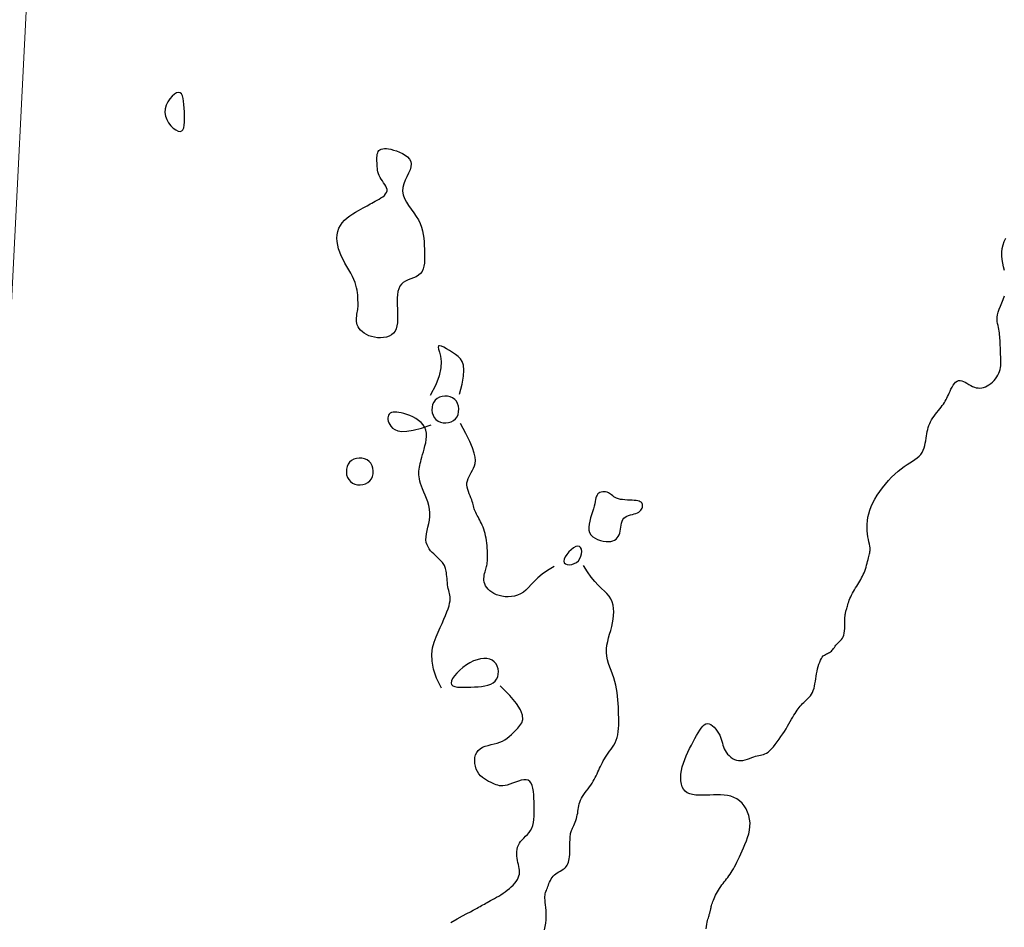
# Model space of a CAD drawing. Header units: millimetres. Extents: x 32690613 to 32693367, y 5343692 to 5344708.
# Tile 233 of 256: x 32692669 to 32692703, y 5343888 to 5343919. Entities that reach past the tile are written whole.
import ezdxf

# ---------------------------------------------------------------- set-up
doc = ezdxf.new("R2010")
doc.units = ezdxf.units.MM
doc.header["$LTSCALE"] = 20
doc.layers.get('0').update_dxf_attribs({"lineweight": 18})
doc.layers.get('Defpoints').update_dxf_attribs({"color": 11, "lineweight": 18})
doc.layers.add('02-DGM_HL_493.00', color=102, linetype='Continuous')

# ---------------------------------------------------------------- blocks, each defined once
blk = doc.blocks.new('A$C78070446')
blk.add_line((4469989.147, 5343046.051), (4469922.857, 5342307.181))

msp = doc.modelspace()

# ---------------------------------------------------------------- linework, layer by layer
at = {"layer": '02-DGM_HL_493.00', "elevation": 493, "flags": 128}
for points in [[(32692674.561, 5343915.62), (32692674.556, 5343915.744), (32692674.549, 5343915.865), (32692674.538, 5343915.977), (32692674.522, 5343916.077), (32692674.499, 5343916.162), (32692674.467, 5343916.226), (32692674.424, 5343916.267), (32692674.368, 5343916.28), (32692674.299, 5343916.262), (32692674.222, 5343916.217), (32692674.142, 5343916.148), (32692674.064, 5343916.059), (32692673.995, 5343915.956), (32692673.94, 5343915.841), (32692673.904, 5343915.719), (32692673.895, 5343915.594), (32692673.914, 5343915.47), (32692673.959, 5343915.352), (32692674.023, 5343915.241), (32692674.1, 5343915.143), (32692674.184, 5343915.061), (32692674.27, 5343914.999), (32692674.35, 5343914.96), (32692674.42, 5343914.947), (32692674.475, 5343914.965), (32692674.514, 5343915.008), (32692674.541, 5343915.075), (32692674.558, 5343915.161), (32692674.566, 5343915.263), (32692674.568, 5343915.375), (32692674.565, 5343915.496)], [(32692681.237, 5343913.379), (32692681.207, 5343913.44), (32692681.184, 5343913.502), (32692681.166, 5343913.564), (32692681.154, 5343913.626), (32692681.146, 5343913.688), (32692681.14, 5343913.751), (32692681.136, 5343913.813), (32692681.134, 5343913.875), (32692681.132, 5343913.938), (32692681.13, 5343913.999), (32692681.131, 5343914.058), (32692681.135, 5343914.115), (32692681.143, 5343914.168), (32692681.156, 5343914.216), (32692681.175, 5343914.259), (32692681.201, 5343914.295), (32692681.235, 5343914.324), (32692681.277, 5343914.345), (32692681.327, 5343914.359), (32692681.386, 5343914.365), (32692681.452, 5343914.363), (32692681.527, 5343914.355), (32692681.61, 5343914.338), (32692681.7, 5343914.314), (32692681.799, 5343914.283), (32692681.9, 5343914.244), (32692682, 5343914.197), (32692682.093, 5343914.142), (32692682.175, 5343914.079), (32692682.24, 5343914.007), (32692682.285, 5343913.927), (32692682.303, 5343913.838), (32692682.292, 5343913.74), (32692682.259, 5343913.634), (32692682.21, 5343913.522), (32692682.153, 5343913.404), (32692682.097, 5343913.283), (32692682.048, 5343913.159), (32692682.015, 5343913.034), (32692682.006, 5343912.909), (32692682.025, 5343912.784), (32692682.07, 5343912.661), (32692682.134, 5343912.538), (32692682.212, 5343912.416), (32692682.298, 5343912.295), (32692682.386, 5343912.173), (32692682.47, 5343912.051), (32692682.544, 5343911.929), (32692682.604, 5343911.806), (32692682.65, 5343911.683), (32692682.685, 5343911.559), (32692682.71, 5343911.435), (32692682.726, 5343911.311), (32692682.737, 5343911.186), (32692682.745, 5343911.061), (32692682.75, 5343910.936), (32692682.754, 5343910.812), (32692682.757, 5343910.689), (32692682.755, 5343910.57), (32692682.748, 5343910.457), (32692682.732, 5343910.351), (32692682.706, 5343910.254), (32692682.668, 5343910.169), (32692682.616, 5343910.097), (32692682.548, 5343910.039), (32692682.469, 5343909.992), (32692682.381, 5343909.953), (32692682.289, 5343909.917), (32692682.197, 5343909.882), (32692682.11, 5343909.843), (32692682.03, 5343909.796), (32692681.963, 5343909.738), (32692681.91, 5343909.666), (32692681.872, 5343909.581), (32692681.847, 5343909.484), (32692681.831, 5343909.378), (32692681.823, 5343909.265), (32692681.822, 5343909.146), (32692681.824, 5343909.023), (32692681.829, 5343908.899), (32692681.833, 5343908.774), (32692681.836, 5343908.651), (32692681.834, 5343908.532), (32692681.827, 5343908.419), (32692681.811, 5343908.313), (32692681.785, 5343908.217), (32692681.747, 5343908.132), (32692681.695, 5343908.059), (32692681.627, 5343908.002), (32692681.546, 5343907.959), (32692681.455, 5343907.928), (32692681.356, 5343907.911), (32692681.254, 5343907.905), (32692681.149, 5343907.909), (32692681.047, 5343907.924), (32692680.949, 5343907.947), (32692680.857, 5343907.978), (32692680.774, 5343908.017), (32692680.699, 5343908.062), (32692680.633, 5343908.112), (32692680.575, 5343908.166), (32692680.527, 5343908.224), (32692680.489, 5343908.284), (32692680.46, 5343908.345), (32692680.442, 5343908.407), (32692680.433, 5343908.468), (32692680.43, 5343908.53), (32692680.433, 5343908.591), (32692680.441, 5343908.65), (32692680.45, 5343908.708), (32692680.46, 5343908.764), (32692680.47, 5343908.818), (32692680.477, 5343908.869), (32692680.482, 5343908.919), (32692680.485, 5343908.967), (32692680.486, 5343909.017), (32692680.486, 5343909.067), (32692680.485, 5343909.119), (32692680.483, 5343909.175), (32692680.481, 5343909.235), (32692680.478, 5343909.3), (32692680.474, 5343909.37), (32692680.467, 5343909.446), (32692680.456, 5343909.526), (32692680.439, 5343909.611), (32692680.416, 5343909.702), (32692680.385, 5343909.797), (32692680.344, 5343909.897), (32692680.294, 5343910.002), (32692680.235, 5343910.111), (32692680.171, 5343910.224), (32692680.104, 5343910.339), (32692680.038, 5343910.458), (32692679.974, 5343910.578), (32692679.914, 5343910.7), (32692679.863, 5343910.823), (32692679.822, 5343910.947), (32692679.792, 5343911.07), (32692679.774, 5343911.191), (32692679.768, 5343911.31), (32692679.775, 5343911.425), (32692679.796, 5343911.536), (32692679.832, 5343911.642), (32692679.883, 5343911.742), (32692679.949, 5343911.834), (32692680.028, 5343911.92), (32692680.116, 5343911.998), (32692680.211, 5343912.071), (32692680.308, 5343912.136), (32692680.405, 5343912.196), (32692680.498, 5343912.249), (32692680.584, 5343912.297), (32692680.661, 5343912.339), (32692680.729, 5343912.377), (32692680.792, 5343912.411), (32692680.849, 5343912.443), (32692680.904, 5343912.473), (32692680.959, 5343912.503), (32692681.015, 5343912.534), (32692681.074, 5343912.566), (32692681.137, 5343912.602), (32692681.203, 5343912.639), (32692681.267, 5343912.68), (32692681.328, 5343912.722), (32692681.383, 5343912.767), (32692681.428, 5343912.815), (32692681.46, 5343912.864), (32692681.477, 5343912.916), (32692681.477, 5343912.969), (32692681.462, 5343913.024), (32692681.435, 5343913.081), (32692681.399, 5343913.139), (32692681.358, 5343913.198), (32692681.315, 5343913.257), (32692681.274, 5343913.318)], [(32692683.118, 5343905.78), (32692683.066, 5343905.708), (32692683.03, 5343905.625), (32692683.01, 5343905.535), (32692683.006, 5343905.442), (32692683.018, 5343905.349), (32692683.045, 5343905.261), (32692683.087, 5343905.181), (32692683.144, 5343905.114), (32692683.216, 5343905.062), (32692683.299, 5343905.026), (32692683.389, 5343905.006), (32692683.482, 5343905.002), (32692683.575, 5343905.013), (32692683.663, 5343905.04), (32692683.743, 5343905.082), (32692683.81, 5343905.14), (32692683.862, 5343905.212), (32692683.898, 5343905.294), (32692683.918, 5343905.384), (32692683.922, 5343905.478), (32692683.911, 5343905.571), (32692683.884, 5343905.659), (32692683.842, 5343905.739), (32692683.784, 5343905.806), (32692683.713, 5343905.858), (32692683.63, 5343905.894), (32692683.54, 5343905.914), (32692683.446, 5343905.918), (32692683.354, 5343905.906), (32692683.265, 5343905.88), (32692683.186, 5343905.837)], [(32692680.225, 5343902.998), (32692680.296, 5343902.946), (32692680.379, 5343902.91), (32692680.469, 5343902.891), (32692680.562, 5343902.886), (32692680.655, 5343902.898), (32692680.743, 5343902.925), (32692680.823, 5343902.967), (32692680.891, 5343903.024), (32692680.943, 5343903.096), (32692680.978, 5343903.179), (32692680.998, 5343903.269), (32692681.003, 5343903.362), (32692680.991, 5343903.455), (32692680.964, 5343903.543), (32692680.922, 5343903.623), (32692680.865, 5343903.69), (32692680.793, 5343903.742), (32692680.71, 5343903.778), (32692680.62, 5343903.798), (32692680.527, 5343903.802), (32692680.434, 5343903.791), (32692680.346, 5343903.764), (32692680.266, 5343903.722), (32692680.198, 5343903.664), (32692680.147, 5343903.593), (32692680.111, 5343903.51), (32692680.091, 5343903.42), (32692680.087, 5343903.326), (32692680.098, 5343903.234), (32692680.125, 5343903.145), (32692680.167, 5343903.066)], [(32692690.192, 5343902.192), (32692690.189, 5343902.222), (32692690.18, 5343902.249), (32692690.165, 5343902.273), (32692690.144, 5343902.295), (32692690.115, 5343902.313), (32692690.078, 5343902.329), (32692690.032, 5343902.341), (32692689.975, 5343902.351), (32692689.909, 5343902.357), (32692689.835, 5343902.362), (32692689.755, 5343902.366), (32692689.672, 5343902.37), (32692689.59, 5343902.375), (32692689.509, 5343902.383), (32692689.433, 5343902.394), (32692689.366, 5343902.41), (32692689.307, 5343902.431), (32692689.257, 5343902.456), (32692689.213, 5343902.484), (32692689.174, 5343902.514), (32692689.137, 5343902.544), (32692689.101, 5343902.572), (32692689.064, 5343902.598), (32692689.024, 5343902.619), (32692688.979, 5343902.636), (32692688.931, 5343902.646), (32692688.881, 5343902.651), (32692688.831, 5343902.65), (32692688.783, 5343902.642), (32692688.738, 5343902.628), (32692688.698, 5343902.606), (32692688.664, 5343902.577), (32692688.638, 5343902.541), (32692688.618, 5343902.497), (32692688.602, 5343902.446), (32692688.588, 5343902.387), (32692688.575, 5343902.32), (32692688.56, 5343902.245), (32692688.541, 5343902.162), (32692688.517, 5343902.071), (32692688.486, 5343901.973), (32692688.452, 5343901.868), (32692688.418, 5343901.761), (32692688.387, 5343901.653), (32692688.365, 5343901.546), (32692688.354, 5343901.443), (32692688.358, 5343901.347), (32692688.382, 5343901.26), (32692688.427, 5343901.183), (32692688.491, 5343901.118), (32692688.57, 5343901.064), (32692688.659, 5343901.02), (32692688.754, 5343900.988), (32692688.851, 5343900.965), (32692688.945, 5343900.953), (32692689.033, 5343900.952), (32692689.111, 5343900.96), (32692689.179, 5343900.977), (32692689.238, 5343901.004), (32692689.287, 5343901.038), (32692689.329, 5343901.08), (32692689.363, 5343901.129), (32692689.39, 5343901.184), (32692689.411, 5343901.244), (32692689.427, 5343901.31), (32692689.44, 5343901.378), (32692689.451, 5343901.448), (32692689.463, 5343901.518), (32692689.478, 5343901.584), (32692689.497, 5343901.647), (32692689.523, 5343901.703), (32692689.558, 5343901.751), (32692689.603, 5343901.789), (32692689.657, 5343901.82), (32692689.716, 5343901.844), (32692689.779, 5343901.863), (32692689.843, 5343901.881), (32692689.906, 5343901.897), (32692689.966, 5343901.915), (32692690.019, 5343901.935), (32692690.065, 5343901.96), (32692690.103, 5343901.989), (32692690.133, 5343902.021), (32692690.157, 5343902.055), (32692690.174, 5343902.09), (32692690.185, 5343902.126), (32692690.191, 5343902.16)], [(32692688.002, 5343900.3), (32692688.054, 5343900.371), (32692688.09, 5343900.452), (32692688.111, 5343900.536), (32692688.115, 5343900.617), (32692688.104, 5343900.69), (32692688.079, 5343900.748), (32692688.038, 5343900.787), (32692687.983, 5343900.799), (32692687.914, 5343900.782), (32692687.837, 5343900.739), (32692687.756, 5343900.676), (32692687.678, 5343900.6), (32692687.608, 5343900.516), (32692687.552, 5343900.431), (32692687.515, 5343900.35), (32692687.503, 5343900.28), (32692687.52, 5343900.226), (32692687.561, 5343900.189), (32692687.622, 5343900.168), (32692687.695, 5343900.163), (32692687.776, 5343900.174), (32692687.858, 5343900.2), (32692687.935, 5343900.242)], [(32692683.662, 5343896.127), (32692683.679, 5343896.073), (32692683.723, 5343896.033), (32692683.79, 5343896.006), (32692683.876, 5343895.99), (32692683.977, 5343895.982), (32692684.09, 5343895.98), (32692684.21, 5343895.982), (32692684.335, 5343895.987), (32692684.459, 5343895.992), (32692684.582, 5343895.999), (32692684.7, 5343896.01), (32692684.813, 5343896.026), (32692684.917, 5343896.05), (32692685.011, 5343896.083), (32692685.093, 5343896.128), (32692685.161, 5343896.186), (32692685.213, 5343896.258), (32692685.249, 5343896.34), (32692685.269, 5343896.43), (32692685.273, 5343896.524), (32692685.261, 5343896.616), (32692685.234, 5343896.705), (32692685.192, 5343896.784), (32692685.135, 5343896.852), (32692685.063, 5343896.904), (32692684.978, 5343896.94), (32692684.881, 5343896.959), (32692684.776, 5343896.963), (32692684.664, 5343896.951), (32692684.546, 5343896.923), (32692684.425, 5343896.879), (32692684.302, 5343896.819), (32692684.181, 5343896.745), (32692684.063, 5343896.659), (32692683.954, 5343896.565), (32692683.857, 5343896.468), (32692683.776, 5343896.372), (32692683.713, 5343896.28), (32692683.674, 5343896.197)]]:
    msp.add_lwpolyline(points, close=True, dxfattribs=at)
for points in [[(32692702.54, 5343910.208), (32692702.506, 5343910.332), (32692702.476, 5343910.456), (32692702.453, 5343910.58), (32692702.441, 5343910.705), (32692702.443, 5343910.83), (32692702.46, 5343910.954), (32692702.489, 5343911.076), (32692702.529, 5343911.195), (32692702.579, 5343911.309)], [(32692692.357, 5343887.742), (32692692.37, 5343887.822), (32692692.383, 5343887.895), (32692692.397, 5343887.962), (32692692.41, 5343888.021), (32692692.423, 5343888.073), (32692692.436, 5343888.119), (32692692.447, 5343888.159), (32692692.458, 5343888.195), (32692692.468, 5343888.226), (32692692.477, 5343888.253), (32692692.484, 5343888.278), (32692692.49, 5343888.301), (32692692.496, 5343888.323), (32692692.5, 5343888.344), (32692692.505, 5343888.365), (32692692.51, 5343888.387), (32692692.515, 5343888.411), (32692692.52, 5343888.438), (32692692.527, 5343888.467), (32692692.536, 5343888.501), (32692692.546, 5343888.538), (32692692.558, 5343888.579), (32692692.573, 5343888.623), (32692692.589, 5343888.67), (32692692.608, 5343888.72), (32692692.63, 5343888.772), (32692692.655, 5343888.827), (32692692.683, 5343888.884), (32692692.714, 5343888.942), (32692692.747, 5343889.001), (32692692.783, 5343889.06), (32692692.819, 5343889.12), (32692692.858, 5343889.178), (32692692.897, 5343889.235), (32692692.936, 5343889.29), (32692692.976, 5343889.342), (32692693.015, 5343889.393), (32692693.055, 5343889.443), (32692693.095, 5343889.494), (32692693.135, 5343889.546), (32692693.174, 5343889.6), (32692693.214, 5343889.657), (32692693.253, 5343889.719), (32692693.292, 5343889.786), (32692693.331, 5343889.858), (32692693.371, 5343889.935), (32692693.412, 5343890.017), (32692693.453, 5343890.105), (32692693.496, 5343890.198), (32692693.541, 5343890.296), (32692693.588, 5343890.399), (32692693.636, 5343890.508), (32692693.685, 5343890.621), (32692693.732, 5343890.738), (32692693.775, 5343890.858), (32692693.811, 5343890.981), (32692693.838, 5343891.105), (32692693.854, 5343891.23), (32692693.856, 5343891.355), (32692693.844, 5343891.479), (32692693.817, 5343891.601), (32692693.776, 5343891.718), (32692693.723, 5343891.829), (32692693.658, 5343891.932), (32692693.584, 5343892.024), (32692693.5, 5343892.105), (32692693.407, 5343892.171), (32692693.308, 5343892.222), (32692693.202, 5343892.26), (32692693.091, 5343892.285), (32692692.975, 5343892.3), (32692692.855, 5343892.308), (32692692.733, 5343892.309), (32692692.61, 5343892.307), (32692692.485, 5343892.302), (32692692.36, 5343892.298), (32692692.237, 5343892.295), (32692692.119, 5343892.297), (32692692.005, 5343892.304), (32692691.899, 5343892.32), (32692691.803, 5343892.346), (32692691.718, 5343892.384), (32692691.646, 5343892.436), (32692691.588, 5343892.504), (32692691.545, 5343892.586), (32692691.515, 5343892.68), (32692691.499, 5343892.785), (32692691.494, 5343892.898), (32692691.501, 5343893.017), (32692691.519, 5343893.14), (32692691.546, 5343893.266), (32692691.583, 5343893.393), (32692691.628, 5343893.519), (32692691.679, 5343893.644), (32692691.735, 5343893.767), (32692691.794, 5343893.888), (32692691.855, 5343894.005), (32692691.916, 5343894.119), (32692691.976, 5343894.228), (32692692.033, 5343894.332), (32692692.088, 5343894.428), (32692692.141, 5343894.515), (32692692.193, 5343894.591), (32692692.245, 5343894.654), (32692692.297, 5343894.702), (32692692.351, 5343894.733), (32692692.406, 5343894.745), (32692692.463, 5343894.738), (32692692.521, 5343894.712), (32692692.58, 5343894.671), (32692692.636, 5343894.619), (32692692.69, 5343894.557), (32692692.74, 5343894.489), (32692692.784, 5343894.417), (32692692.822, 5343894.345), (32692692.852, 5343894.274), (32692692.877, 5343894.206), (32692692.897, 5343894.139), (32692692.916, 5343894.074), (32692692.934, 5343894.01), (32692692.955, 5343893.947), (32692692.979, 5343893.885), (32692693.009, 5343893.824), (32692693.047, 5343893.763), (32692693.091, 5343893.704), (32692693.142, 5343893.649), (32692693.199, 5343893.598), (32692693.26, 5343893.555), (32692693.326, 5343893.519), (32692693.395, 5343893.494), (32692693.467, 5343893.48), (32692693.541, 5343893.479), (32692693.617, 5343893.488), (32692693.693, 5343893.505), (32692693.768, 5343893.528), (32692693.841, 5343893.555), (32692693.913, 5343893.582), (32692693.981, 5343893.607), (32692694.045, 5343893.628), (32692694.105, 5343893.643), (32692694.161, 5343893.654), (32692694.213, 5343893.663), (32692694.265, 5343893.673), (32692694.315, 5343893.686), (32692694.366, 5343893.705), (32692694.418, 5343893.732), (32692694.473, 5343893.77), (32692694.532, 5343893.82), (32692694.593, 5343893.881), (32692694.656, 5343893.953), (32692694.72, 5343894.031), (32692694.785, 5343894.116), (32692694.849, 5343894.205), (32692694.912, 5343894.296), (32692694.972, 5343894.387), (32692695.029, 5343894.477), (32692695.084, 5343894.565), (32692695.136, 5343894.651), (32692695.185, 5343894.734), (32692695.231, 5343894.814), (32692695.275, 5343894.889), (32692695.316, 5343894.961), (32692695.356, 5343895.027), (32692695.393, 5343895.089), (32692695.428, 5343895.146), (32692695.463, 5343895.198), (32692695.498, 5343895.248), (32692695.533, 5343895.294), (32692695.57, 5343895.338), (32692695.608, 5343895.381), (32692695.649, 5343895.422), (32692695.692, 5343895.464), (32692695.738, 5343895.505), (32692695.784, 5343895.548), (32692695.83, 5343895.593), (32692695.875, 5343895.64), (32692695.917, 5343895.692), (32692695.955, 5343895.747), (32692695.989, 5343895.808), (32692696.016, 5343895.875), (32692696.039, 5343895.947), (32692696.058, 5343896.023), (32692696.073, 5343896.103), (32692696.087, 5343896.185), (32692696.1, 5343896.27), (32692696.113, 5343896.356), (32692696.128, 5343896.442), (32692696.144, 5343896.528), (32692696.163, 5343896.612), (32692696.184, 5343896.693), (32692696.207, 5343896.77), (32692696.233, 5343896.841), (32692696.261, 5343896.906), (32692696.29, 5343896.963), (32692696.322, 5343897.011), (32692696.356, 5343897.049), (32692696.392, 5343897.079), (32692696.428, 5343897.102), (32692696.465, 5343897.121), (32692696.502, 5343897.137), (32692696.537, 5343897.152), (32692696.571, 5343897.169), (32692696.603, 5343897.189), (32692696.632, 5343897.213), (32692696.659, 5343897.242), (32692696.684, 5343897.274), (32692696.709, 5343897.308), (32692696.734, 5343897.343), (32692696.759, 5343897.379), (32692696.786, 5343897.414), (32692696.815, 5343897.447), (32692696.846, 5343897.479), (32692696.879, 5343897.509), (32692696.912, 5343897.541), (32692696.946, 5343897.574), (32692696.977, 5343897.611), (32692697.006, 5343897.654), (32692697.032, 5343897.704), (32692697.053, 5343897.762), (32692697.069, 5343897.83), (32692697.08, 5343897.906), (32692697.087, 5343897.986), (32692697.091, 5343898.068), (32692697.093, 5343898.15), (32692697.094, 5343898.228), (32692697.095, 5343898.301), (32692697.096, 5343898.365), (32692697.099, 5343898.418), (32692697.103, 5343898.461), (32692697.108, 5343898.498), (32692697.114, 5343898.529), (32692697.121, 5343898.556), (32692697.129, 5343898.582), (32692697.137, 5343898.609), (32692697.146, 5343898.639), (32692697.156, 5343898.673), (32692697.166, 5343898.711), (32692697.177, 5343898.753), (32692697.19, 5343898.799), (32692697.205, 5343898.848), (32692697.222, 5343898.9), (32692697.242, 5343898.954), (32692697.265, 5343899.01), (32692697.292, 5343899.069), (32692697.322, 5343899.128), (32692697.354, 5343899.188), (32692697.387, 5343899.249), (32692697.423, 5343899.31), (32692697.459, 5343899.37), (32692697.495, 5343899.429), (32692697.53, 5343899.488), (32692697.565, 5343899.545), (32692697.599, 5343899.601), (32692697.631, 5343899.656), (32692697.662, 5343899.712), (32692697.692, 5343899.768), (32692697.72, 5343899.826), (32692697.746, 5343899.886), (32692697.771, 5343899.948), (32692697.794, 5343900.012), (32692697.814, 5343900.079), (32692697.834, 5343900.146), (32692697.851, 5343900.213), (32692697.868, 5343900.277), (32692697.883, 5343900.339), (32692697.897, 5343900.396), (32692697.91, 5343900.448), (32692697.922, 5343900.493), (32692697.933, 5343900.534), (32692697.942, 5343900.572), (32692697.949, 5343900.61), (32692697.953, 5343900.649), (32692697.953, 5343900.693), (32692697.95, 5343900.742), (32692697.942, 5343900.799), (32692697.929, 5343900.866), (32692697.914, 5343900.943), (32692697.897, 5343901.028), (32692697.88, 5343901.12), (32692697.865, 5343901.219), (32692697.854, 5343901.324), (32692697.848, 5343901.433), (32692697.85, 5343901.546), (32692697.861, 5343901.663), (32692697.88, 5343901.782), (32692697.909, 5343901.903), (32692697.947, 5343902.026), (32692697.994, 5343902.151), (32692698.051, 5343902.277), (32692698.118, 5343902.405), (32692698.194, 5343902.533), (32692698.279, 5343902.661), (32692698.373, 5343902.788), (32692698.473, 5343902.912), (32692698.578, 5343903.033), (32692698.686, 5343903.147), (32692698.796, 5343903.254), (32692698.906, 5343903.352), (32692699.013, 5343903.44), (32692699.118, 5343903.517), (32692699.218, 5343903.585), (32692699.313, 5343903.645), (32692699.401, 5343903.701), (32692699.483, 5343903.754), (32692699.558, 5343903.808), (32692699.623, 5343903.864), (32692699.679, 5343903.925), (32692699.725, 5343903.993), (32692699.763, 5343904.067), (32692699.792, 5343904.146), (32692699.816, 5343904.228), (32692699.834, 5343904.311), (32692699.849, 5343904.395), (32692699.863, 5343904.478), (32692699.875, 5343904.558), (32692699.888, 5343904.635), (32692699.902, 5343904.709), (32692699.919, 5343904.779), (32692699.937, 5343904.847), (32692699.959, 5343904.914), (32692699.985, 5343904.979), (32692700.015, 5343905.043), (32692700.05, 5343905.107), (32692700.09, 5343905.171), (32692700.135, 5343905.235), (32692700.182, 5343905.299), (32692700.231, 5343905.361), (32692700.281, 5343905.422), (32692700.329, 5343905.482), (32692700.374, 5343905.539), (32692700.416, 5343905.594), (32692700.454, 5343905.647), (32692700.487, 5343905.697), (32692700.516, 5343905.747), (32692700.544, 5343905.797), (32692700.57, 5343905.848), (32692700.596, 5343905.902), (32692700.622, 5343905.959), (32692700.65, 5343906.02), (32692700.68, 5343906.086), (32692700.712, 5343906.154), (32692700.748, 5343906.222), (32692700.785, 5343906.286), (32692700.826, 5343906.344), (32692700.87, 5343906.392), (32692700.917, 5343906.429), (32692700.967, 5343906.45), (32692701.02, 5343906.453), (32692701.076, 5343906.443), (32692701.134, 5343906.42), (32692701.195, 5343906.389), (32692701.257, 5343906.353), (32692701.32, 5343906.315), (32692701.383, 5343906.278), (32692701.447, 5343906.246), (32692701.511, 5343906.221), (32692701.574, 5343906.204), (32692701.637, 5343906.195), (32692701.699, 5343906.193), (32692701.762, 5343906.2), (32692701.824, 5343906.214), (32692701.885, 5343906.236), (32692701.947, 5343906.265), (32692702.008, 5343906.303), (32692702.067, 5343906.347), (32692702.125, 5343906.397), (32692702.179, 5343906.452), (32692702.23, 5343906.51), (32692702.275, 5343906.571), (32692702.314, 5343906.634), (32692702.347, 5343906.698), (32692702.372, 5343906.762), (32692702.39, 5343906.825), (32692702.403, 5343906.888), (32692702.41, 5343906.951), (32692702.414, 5343907.013), (32692702.414, 5343907.076), (32692702.413, 5343907.138), (32692702.411, 5343907.201), (32692702.408, 5343907.263), (32692702.406, 5343907.326), (32692702.403, 5343907.388), (32692702.401, 5343907.451), (32692702.398, 5343907.513), (32692702.396, 5343907.576), (32692702.394, 5343907.638), (32692702.391, 5343907.701), (32692702.389, 5343907.763), (32692702.386, 5343907.825), (32692702.382, 5343907.888), (32692702.378, 5343907.95), (32692702.372, 5343908.013), (32692702.365, 5343908.075), (32692702.355, 5343908.137), (32692702.344, 5343908.199), (32692702.33, 5343908.261), (32692702.316, 5343908.324), (32692702.302, 5343908.39), (32692702.292, 5343908.458), (32692702.287, 5343908.53), (32692702.289, 5343908.607), (32692702.3, 5343908.691), (32692702.321, 5343908.782), (32692702.354, 5343908.881), (32692702.396, 5343908.987), (32692702.444, 5343909.099), (32692702.492, 5343909.216), (32692702.537, 5343909.337)], [(32692683.944, 5343905.979), (32692684.033, 5343906.32), (32692684.083, 5343906.592), (32692684.098, 5343906.805), (32692684.083, 5343906.968), (32692684.042, 5343907.092), (32692683.979, 5343907.188), (32692683.9, 5343907.266), (32692683.808, 5343907.336), (32692683.708, 5343907.406), (32692683.606, 5343907.473), (32692683.505, 5343907.534), (32692683.412, 5343907.585), (32692683.332, 5343907.62), (32692683.268, 5343907.635), (32692683.228, 5343907.627), (32692683.214, 5343907.591), (32692683.23, 5343907.522), (32692683.263, 5343907.418), (32692683.297, 5343907.278), (32692683.317, 5343907.098), (32692683.307, 5343906.876), (32692683.252, 5343906.611), (32692683.137, 5343906.3), (32692682.945, 5343905.94)], [(32692683.335, 5343895.948), (32692683.168, 5343896.294), (32692683.063, 5343896.6), (32692683.011, 5343896.872), (32692683.003, 5343897.113), (32692683.029, 5343897.328), (32692683.08, 5343897.521), (32692683.147, 5343897.697), (32692683.219, 5343897.861), (32692683.289, 5343898.016), (32692683.355, 5343898.163), (32692683.415, 5343898.301), (32692683.47, 5343898.43), (32692683.517, 5343898.55), (32692683.557, 5343898.66), (32692683.589, 5343898.76), (32692683.611, 5343898.85), (32692683.624, 5343898.929), (32692683.628, 5343898.999), (32692683.626, 5343899.062), (32692683.618, 5343899.121), (32692683.606, 5343899.177), (32692683.592, 5343899.232), (32692683.578, 5343899.288), (32692683.564, 5343899.348), (32692683.552, 5343899.413), (32692683.543, 5343899.481), (32692683.534, 5343899.551), (32692683.527, 5343899.623), (32692683.521, 5343899.694), (32692683.515, 5343899.762), (32692683.508, 5343899.828), (32692683.501, 5343899.888), (32692683.493, 5343899.942), (32692683.484, 5343899.99), (32692683.473, 5343900.033), (32692683.461, 5343900.072), (32692683.447, 5343900.108), (32692683.431, 5343900.141), (32692683.412, 5343900.172), (32692683.392, 5343900.203), (32692683.368, 5343900.234), (32692683.342, 5343900.264), (32692683.313, 5343900.296), (32692683.281, 5343900.329), (32692683.245, 5343900.364), (32692683.206, 5343900.401), (32692683.163, 5343900.441), (32692683.117, 5343900.484), (32692683.066, 5343900.531), (32692683.014, 5343900.583), (32692682.963, 5343900.639), (32692682.915, 5343900.7), (32692682.873, 5343900.768), (32692682.839, 5343900.843), (32692682.815, 5343900.925), (32692682.804, 5343901.014), (32692682.807, 5343901.112), (32692682.822, 5343901.217), (32692682.844, 5343901.328), (32692682.871, 5343901.444), (32692682.896, 5343901.564), (32692682.918, 5343901.687), (32692682.932, 5343901.812), (32692682.935, 5343901.937), (32692682.922, 5343902.061), (32692682.898, 5343902.184), (32692682.863, 5343902.305), (32692682.822, 5343902.422), (32692682.777, 5343902.536), (32692682.731, 5343902.644), (32692682.688, 5343902.747), (32692682.649, 5343902.843), (32692682.618, 5343902.932), (32692682.595, 5343903.014), (32692682.578, 5343903.091), (32692682.567, 5343903.163), (32692682.562, 5343903.231), (32692682.561, 5343903.297), (32692682.564, 5343903.361), (32692682.571, 5343903.423), (32692682.58, 5343903.487), (32692682.592, 5343903.551), (32692682.606, 5343903.617), (32692682.623, 5343903.686), (32692682.642, 5343903.759), (32692682.664, 5343903.838), (32692682.688, 5343903.922), (32692682.715, 5343904.013), (32692682.743, 5343904.111), (32692682.77, 5343904.216), (32692682.795, 5343904.324), (32692682.813, 5343904.434), (32692682.822, 5343904.543), (32692682.819, 5343904.65), (32692682.801, 5343904.753), (32692682.765, 5343904.849), (32692682.71, 5343904.937), (32692682.638, 5343905.016), (32692682.553, 5343905.087), (32692682.458, 5343905.15), (32692682.357, 5343905.204), (32692682.253, 5343905.251), (32692682.15, 5343905.29), (32692682.052, 5343905.321), (32692681.961, 5343905.345), (32692681.878, 5343905.361), (32692681.804, 5343905.37), (32692681.737, 5343905.372), (32692681.679, 5343905.365), (32692681.628, 5343905.352), (32692681.586, 5343905.331), (32692681.552, 5343905.302), (32692681.526, 5343905.266), (32692681.509, 5343905.223), (32692681.501, 5343905.175), (32692681.502, 5343905.123), (32692681.513, 5343905.067), (32692681.534, 5343905.008), (32692681.567, 5343904.948), (32692681.61, 5343904.887), (32692681.666, 5343904.828), (32692681.742, 5343904.775), (32692681.843, 5343904.735), (32692681.977, 5343904.714), (32692682.151, 5343904.718), (32692682.372, 5343904.753), (32692682.647, 5343904.825), (32692682.984, 5343904.941)], [(32692687.176, 5343900.101), (32692686.954, 5343899.967), (32692686.771, 5343899.837), (32692686.621, 5343899.713), (32692686.498, 5343899.595), (32692686.393, 5343899.485), (32692686.301, 5343899.386), (32692686.214, 5343899.299), (32692686.126, 5343899.226), (32692686.031, 5343899.167), (32692685.93, 5343899.123), (32692685.824, 5343899.092), (32692685.715, 5343899.074), (32692685.606, 5343899.068), (32692685.499, 5343899.072), (32692685.395, 5343899.087), (32692685.297, 5343899.11), (32692685.206, 5343899.141), (32692685.123, 5343899.18), (32692685.048, 5343899.225), (32692684.981, 5343899.275), (32692684.924, 5343899.329), (32692684.876, 5343899.387), (32692684.837, 5343899.447), (32692684.809, 5343899.508), (32692684.79, 5343899.57), (32692684.781, 5343899.631), (32692684.779, 5343899.692), (32692684.784, 5343899.752), (32692684.792, 5343899.81), (32692684.805, 5343899.865), (32692684.818, 5343899.918), (32692684.832, 5343899.967), (32692684.846, 5343900.013), (32692684.858, 5343900.056), (32692684.868, 5343900.099), (32692684.878, 5343900.141), (32692684.886, 5343900.186), (32692684.892, 5343900.234), (32692684.898, 5343900.286), (32692684.901, 5343900.345), (32692684.903, 5343900.412), (32692684.903, 5343900.485), (32692684.902, 5343900.563), (32692684.898, 5343900.645), (32692684.893, 5343900.729), (32692684.886, 5343900.815), (32692684.876, 5343900.901), (32692684.865, 5343900.986), (32692684.851, 5343901.069), (32692684.835, 5343901.149), (32692684.817, 5343901.227), (32692684.797, 5343901.301), (32692684.775, 5343901.374), (32692684.751, 5343901.443), (32692684.725, 5343901.509), (32692684.697, 5343901.572), (32692684.668, 5343901.632), (32692684.638, 5343901.689), (32692684.608, 5343901.743), (32692684.578, 5343901.795), (32692684.549, 5343901.845), (32692684.523, 5343901.893), (32692684.499, 5343901.94), (32692684.478, 5343901.986), (32692684.462, 5343902.031), (32692684.448, 5343902.075), (32692684.437, 5343902.121), (32692684.425, 5343902.167), (32692684.414, 5343902.216), (32692684.4, 5343902.267), (32692684.384, 5343902.322), (32692684.363, 5343902.382), (32692684.337, 5343902.446), (32692684.309, 5343902.514), (32692684.279, 5343902.585), (32692684.251, 5343902.659), (32692684.227, 5343902.734), (32692684.209, 5343902.809), (32692684.2, 5343902.885), (32692684.201, 5343902.959), (32692684.215, 5343903.031), (32692684.239, 5343903.102), (32692684.271, 5343903.173), (32692684.308, 5343903.243), (32692684.348, 5343903.314), (32692684.388, 5343903.387), (32692684.425, 5343903.461), (32692684.457, 5343903.539), (32692684.48, 5343903.621), (32692684.49, 5343903.715), (32692684.482, 5343903.829), (32692684.45, 5343903.971), (32692684.39, 5343904.149), (32692684.295, 5343904.371), (32692684.161, 5343904.645), (32692683.983, 5343904.98)], [(32692686.843, 5343887.704), (32692686.871, 5343887.818), (32692686.89, 5343887.933), (32692686.902, 5343888.048), (32692686.907, 5343888.159), (32692686.906, 5343888.266), (32692686.901, 5343888.368), (32692686.893, 5343888.464), (32692686.884, 5343888.554), (32692686.874, 5343888.638), (32692686.867, 5343888.713), (32692686.862, 5343888.78), (32692686.862, 5343888.838), (32692686.866, 5343888.889), (32692686.873, 5343888.934), (32692686.883, 5343888.975), (32692686.896, 5343889.013), (32692686.91, 5343889.051), (32692686.926, 5343889.091), (32692686.943, 5343889.133), (32692686.96, 5343889.18), (32692686.979, 5343889.23), (32692686.999, 5343889.282), (32692687.021, 5343889.336), (32692687.046, 5343889.389), (32692687.074, 5343889.441), (32692687.107, 5343889.49), (32692687.144, 5343889.536), (32692687.187, 5343889.577), (32692687.233, 5343889.614), (32692687.283, 5343889.647), (32692687.333, 5343889.679), (32692687.384, 5343889.709), (32692687.433, 5343889.739), (32692687.48, 5343889.769), (32692687.523, 5343889.801), (32692687.561, 5343889.835), (32692687.594, 5343889.872), (32692687.622, 5343889.913), (32692687.646, 5343889.959), (32692687.665, 5343890.009), (32692687.681, 5343890.065), (32692687.693, 5343890.128), (32692687.702, 5343890.197), (32692687.708, 5343890.274), (32692687.712, 5343890.356), (32692687.714, 5343890.441), (32692687.715, 5343890.528), (32692687.716, 5343890.613), (32692687.716, 5343890.694), (32692687.717, 5343890.77), (32692687.719, 5343890.837), (32692687.723, 5343890.895), (32692687.728, 5343890.944), (32692687.735, 5343890.987), (32692687.745, 5343891.026), (32692687.756, 5343891.062), (32692687.769, 5343891.097), (32692687.785, 5343891.134), (32692687.803, 5343891.174), (32692687.823, 5343891.219), (32692687.845, 5343891.269), (32692687.868, 5343891.322), (32692687.891, 5343891.379), (32692687.913, 5343891.438), (32692687.933, 5343891.5), (32692687.951, 5343891.562), (32692687.966, 5343891.625), (32692687.978, 5343891.688), (32692687.987, 5343891.751), (32692687.995, 5343891.814), (32692688.003, 5343891.877), (32692688.014, 5343891.94), (32692688.028, 5343892.003), (32692688.046, 5343892.066), (32692688.071, 5343892.13), (32692688.104, 5343892.193), (32692688.143, 5343892.258), (32692688.186, 5343892.322), (32692688.233, 5343892.386), (32692688.282, 5343892.451), (32692688.332, 5343892.515), (32692688.381, 5343892.58), (32692688.427, 5343892.644), (32692688.469, 5343892.708), (32692688.508, 5343892.772), (32692688.545, 5343892.836), (32692688.578, 5343892.9), (32692688.61, 5343892.964), (32692688.64, 5343893.028), (32692688.67, 5343893.091), (32692688.699, 5343893.155), (32692688.727, 5343893.219), (32692688.757, 5343893.282), (32692688.787, 5343893.346), (32692688.819, 5343893.41), (32692688.853, 5343893.474), (32692688.889, 5343893.538), (32692688.928, 5343893.602), (32692688.971, 5343893.666), (32692689.017, 5343893.73), (32692689.065, 5343893.796), (32692689.115, 5343893.864), (32692689.163, 5343893.934), (32692689.21, 5343894.008), (32692689.253, 5343894.087), (32692689.291, 5343894.172), (32692689.322, 5343894.263), (32692689.346, 5343894.362), (32692689.363, 5343894.467), (32692689.373, 5343894.578), (32692689.379, 5343894.693), (32692689.38, 5343894.812), (32692689.378, 5343894.934), (32692689.375, 5343895.058), (32692689.37, 5343895.183), (32692689.365, 5343895.308), (32692689.359, 5343895.432), (32692689.351, 5343895.557), (32692689.34, 5343895.682), (32692689.325, 5343895.806), (32692689.306, 5343895.931), (32692689.28, 5343896.055), (32692689.248, 5343896.179), (32692689.208, 5343896.302), (32692689.164, 5343896.426), (32692689.117, 5343896.549), (32692689.072, 5343896.672), (32692689.031, 5343896.796), (32692688.996, 5343896.919), (32692688.971, 5343897.044), (32692688.959, 5343897.168), (32692688.961, 5343897.293), (32692688.976, 5343897.419), (32692689.001, 5343897.545), (32692689.033, 5343897.671), (32692689.069, 5343897.798), (32692689.105, 5343897.924), (32692689.14, 5343898.051), (32692689.17, 5343898.177), (32692689.192, 5343898.303), (32692689.205, 5343898.427), (32692689.209, 5343898.55), (32692689.202, 5343898.668), (32692689.184, 5343898.783), (32692689.153, 5343898.892), (32692689.109, 5343898.995), (32692689.05, 5343899.09), (32692688.977, 5343899.178), (32692688.89, 5343899.265), (32692688.791, 5343899.357), (32692688.682, 5343899.461), (32692688.564, 5343899.585), (32692688.439, 5343899.734), (32692688.309, 5343899.917), (32692688.175, 5343900.14)], [(32692683.648, 5343887.954), (32692683.871, 5343888.076), (32692684.053, 5343888.177), (32692684.2, 5343888.258), (32692684.318, 5343888.322), (32692684.411, 5343888.374), (32692684.486, 5343888.415), (32692684.547, 5343888.448), (32692684.6, 5343888.477), (32692684.65, 5343888.505), (32692684.699, 5343888.531), (32692684.746, 5343888.558), (32692684.794, 5343888.584), (32692684.843, 5343888.611), (32692684.895, 5343888.639), (32692684.95, 5343888.67), (32692685.009, 5343888.702), (32692685.072, 5343888.737), (32692685.14, 5343888.775), (32692685.211, 5343888.815), (32692685.284, 5343888.859), (32692685.358, 5343888.904), (32692685.433, 5343888.953), (32692685.506, 5343889.004), (32692685.578, 5343889.058), (32692685.648, 5343889.114), (32692685.713, 5343889.172), (32692685.774, 5343889.232), (32692685.83, 5343889.293), (32692685.879, 5343889.356), (32692685.92, 5343889.419), (32692685.953, 5343889.482), (32692685.976, 5343889.546), (32692685.99, 5343889.609), (32692685.994, 5343889.672), (32692685.992, 5343889.736), (32692685.984, 5343889.8), (32692685.972, 5343889.865), (32692685.957, 5343889.932), (32692685.942, 5343890.001), (32692685.928, 5343890.072), (32692685.916, 5343890.146), (32692685.908, 5343890.221), (32692685.904, 5343890.297), (32692685.906, 5343890.374), (32692685.914, 5343890.449), (32692685.93, 5343890.522), (32692685.954, 5343890.592), (32692685.988, 5343890.658), (32692686.033, 5343890.72), (32692686.084, 5343890.779), (32692686.142, 5343890.837), (32692686.202, 5343890.896), (32692686.261, 5343890.957), (32692686.318, 5343891.023), (32692686.37, 5343891.095), (32692686.413, 5343891.175), (32692686.446, 5343891.265), (32692686.47, 5343891.363), (32692686.486, 5343891.469), (32692686.494, 5343891.582), (32692686.498, 5343891.699), (32692686.497, 5343891.82), (32692686.494, 5343891.943), (32692686.489, 5343892.068), (32692686.484, 5343892.192), (32692686.477, 5343892.314), (32692686.466, 5343892.429), (32692686.45, 5343892.535), (32692686.427, 5343892.63), (32692686.394, 5343892.709), (32692686.35, 5343892.77), (32692686.294, 5343892.811), (32692686.223, 5343892.828), (32692686.141, 5343892.826), (32692686.05, 5343892.809), (32692685.954, 5343892.78), (32692685.856, 5343892.745), (32692685.758, 5343892.708), (32692685.664, 5343892.673), (32692685.577, 5343892.644), (32692685.5, 5343892.625), (32692685.43, 5343892.616), (32692685.366, 5343892.615), (32692685.307, 5343892.623), (32692685.25, 5343892.637), (32692685.194, 5343892.656), (32692685.136, 5343892.68), (32692685.074, 5343892.708), (32692685.008, 5343892.738), (32692684.939, 5343892.771), (32692684.868, 5343892.809), (32692684.798, 5343892.853), (32692684.73, 5343892.903), (32692684.666, 5343892.961), (32692684.608, 5343893.028), (32692684.559, 5343893.104), (32692684.519, 5343893.191), (32692684.49, 5343893.285), (32692684.472, 5343893.383), (32692684.467, 5343893.483), (32692684.475, 5343893.581), (32692684.497, 5343893.673), (32692684.534, 5343893.756), (32692684.586, 5343893.828), (32692684.653, 5343893.886), (32692684.734, 5343893.932), (32692684.825, 5343893.968), (32692684.923, 5343893.998), (32692685.025, 5343894.024), (32692685.128, 5343894.049), (32692685.23, 5343894.076), (32692685.326, 5343894.107), (32692685.414, 5343894.146), (32692685.496, 5343894.191), (32692685.573, 5343894.244), (32692685.646, 5343894.302), (32692685.717, 5343894.366), (32692685.788, 5343894.436), (32692685.859, 5343894.511), (32692685.932, 5343894.59), (32692686.006, 5343894.674), (32692686.069, 5343894.77), (32692686.105, 5343894.886), (32692686.097, 5343895.029), (32692686.032, 5343895.206), (32692685.894, 5343895.427), (32692685.666, 5343895.697), (32692685.334, 5343896.026)]]:
    msp.add_lwpolyline(points, dxfattribs=at)

# ---------------------------------------------------------------- block references
at = {"layer": 'Defpoints', "rotation": 2.237485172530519}
msp.add_blockref('A$C78070446', (28434719.524, -168960.664), dxfattribs=at)

doc.saveas('drawing.dxf')
